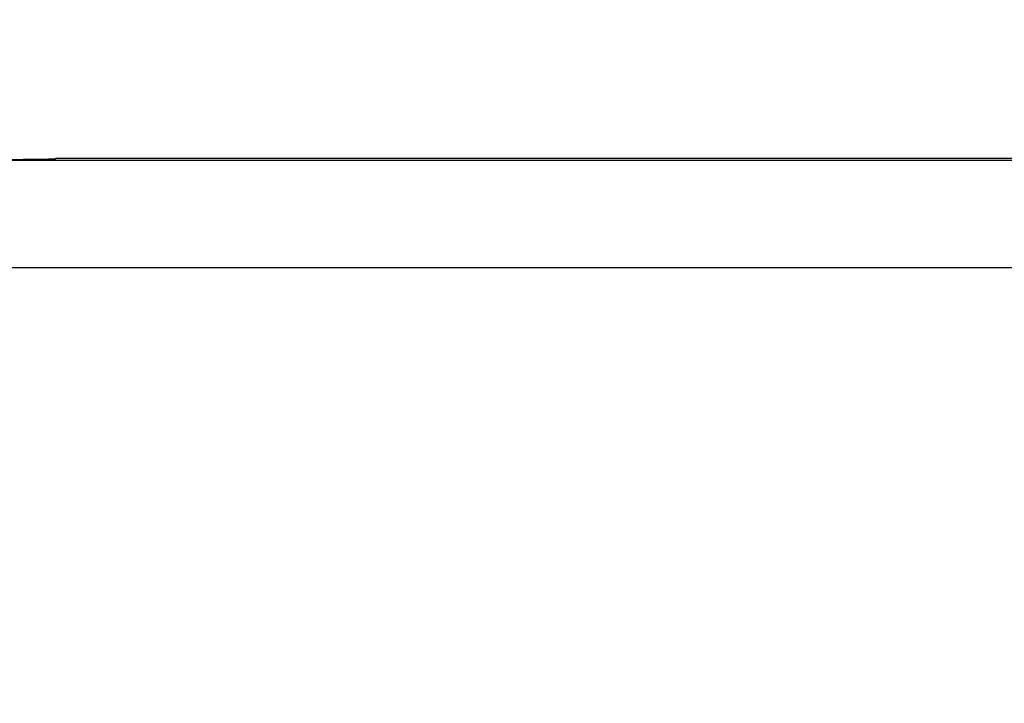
# Model space of a CAD drawing. Header units: inches. Extents: x 0 to 22, y 0 to 17.
# Tile 34 of 66: x 8.7 to 9.8, y 10.4 to 11.2. Entities that reach past the tile are written whole.
import ezdxf

# ---------------------------------------------------------------- set-up
doc = ezdxf.new("R2010")
doc.units = ezdxf.units.IN
doc.header["$LTSCALE"] = 1.21
doc.header["$MEASUREMENT"] = 0
doc.layers.get('0').update_dxf_attribs({"linetype": 'CONTINUOUS'})
doc.layers.add('DIMENSIONS', color=7, linetype='CONTINUOUS')
doc.styles.get("Standard").update_dxf_attribs({"font": 'txt', "width": 0.8})
doc.dimstyles.new('DIMSTYLE_1', dxfattribs={"dimtxt": 0.125, "dimasz": 0.18, "dimexe": 0.18, "dimexo": 0.0625, "dimgap": 0.09, "dimtad": 0, "dimtih": 1, "dimtoh": 1, "dimdec": 3, "dimzin": 4, "dimdsep": 46, "dimtxsty": 'STANDARD', "dimblk": '_FILLED', "dimblk1": '_FILLED', "dimblk2": '_FILLED', "dimcen": 0.09, "dimadec": 0, "dimazin": 0, "dimtp": 0.01, "dimtm": 0.01, "dimtfac": 1, "dimtdec": 3, "dimtofl": 0, "dimtmove": 0, "dimatfit": 3, "dimldrblk": '_FILLED', "dimfxl": 1, "dimtolj": 1, "dimtzin": 4, "dimarcsym": 0})

# ---------------------------------------------------------------- blocks, each defined once
blk = doc.blocks.new('_FILLED')
at = {"color": 0, "linetype": 'BYBLOCK'}
blk.add_solid([(0, 0), (-1, 0.1736), (-1, -0.1736)], dxfattribs=at)
blk = doc.blocks.new('*D19')
at = {"layer": 'DIMENSIONS', "color": 2, "linetype": 'CONTINUOUS'}
for p, q in [((7.5276, 10.375), (7.5276, 11.8855)), ((11.8826, 11.0707), (11.8826, 11.8855)), ((7.5276, 11.7605), (8.7801, 11.7605)), ((11.8826, 11.7605), (10.6301, 11.7605))]:
    blk.add_line(p, q, dxfattribs=at)
at = {"layer": 'DIMENSIONS', "color": 2, "linetype": 'CONTINUOUS', "xscale": 0.18, "yscale": 0.18, "zscale": 0.18, "rotation": 180}
blk.add_blockref('_FILLED', (7.5276, 11.7605), dxfattribs=at)
at = {"layer": 'DIMENSIONS', "color": 2, "linetype": 'CONTINUOUS', "xscale": 0.18, "yscale": 0.18, "zscale": 0.18}
blk.add_blockref('_FILLED', (11.8826, 11.7605), dxfattribs=at)
at = {"layer": 'DIMENSIONS', "color": 2, "linetype": 'CONTINUOUS', "insert": (9.7051, 11.823), "char_height": 0.125, "width": 1.725, "attachment_point": 2, "line_spacing_factor": 0.9}
blk.add_mtext('6X 4.355{\\Ftxt.shx;\\W1.000000;\\H0.125000; }[110.62]', dxfattribs=at)

msp = doc.modelspace()

# ---------------------------------------------------------------- linework, layer by layer
at = {"color": 9, "linetype": 'CONTINUOUS'}
for p, q in [((7.9048, 11.0082), (9.8749, 11.0082)), ((7.8857, 10.8832), (10.3823, 10.8832))]:
    msp.add_line(p, q, dxfattribs=at)
at = {"color": 7, "linetype": 'CONTINUOUS'}
for p, q in [((8.7176, 11.0105), (8.7166, 11.0095)), ((8.7166, 11.0095), (8.7166, 11.0095)), ((8.7176, 11.0105), (11.4626, 11.0105))]:
    msp.add_line(p, q, dxfattribs=at)
for centre, start, end in [((8.6089, 11.1785), 302.2935, 302.4952), ((8.609, 11.1785), 302.4952, 302.8801)]:
    msp.add_arc(centre, 0.2001, start, end, dxfattribs=at)
msp.add_open_spline([(8.7166, 11.0095), (8.7166, 11.0095), (8.7166, 11.0095), (8.7166, 11.0095), (8.7165, 11.0095), (8.7165, 11.0095), (8.7164, 11.0095), (8.7163, 11.0094), (8.7162, 11.0094), (8.7161, 11.0094), (8.716, 11.0094), (8.7158, 11.0094), (8.7156, 11.0094), (8.7154, 11.0094), (8.715, 11.0093), (8.7145, 11.0093), (8.7139, 11.0093), (8.7132, 11.0093), (8.7125, 11.0092), (8.7116, 11.0092), (8.7108, 11.0092), (8.7098, 11.0092), (8.7084, 11.0091), (8.7065, 11.0091), (8.704, 11.009), (8.7012, 11.009), (8.6981, 11.0089), (8.6948, 11.0089), (8.6913, 11.0089), (8.6875, 11.0088), (8.6835, 11.0088), (8.6777, 11.0087), (8.6701, 11.0087), (8.6603, 11.0086), (8.6499, 11.0085), (8.6389, 11.0085), (8.6275, 11.0085), (8.6157, 11.0084), (8.6037, 11.0084), (8.5956, 11.0084), (8.5916, 11.0084)], degree=3, knots=[0, 0, 0, 0, 0.000117, 0.000268, 0.000455, 0.000677, 0.001231, 0.001932, 0.002779, 0.003773, 0.004913, 0.006199, 0.007632, 0.00921, 0.012802, 0.016973, 0.021721, 0.027045, 0.032941, 0.039409, 0.046445, 0.054049, 0.062217, 0.080218, 0.100395, 0.122695, 0.147065, 0.173453, 0.201804, 0.232053, 0.26412, 0.297919, 0.370394, 0.448827, 0.532492, 0.620569, 0.712239, 0.806641, 0.902862, 1, 1, 1, 1], dxfattribs=at)

# ---------------------------------------------------------------- dimensions: what is measured, and where the dimension line sits
at = {"layer": 'DIMENSIONS', "color": 2, "linetype": 'CONTINUOUS'}
dim = msp.add_linear_dim(base=(7.5276, 11.7605), p1=(11.8826, 11.0707), p2=(7.5276, 10.375), angle=180, text='6X <>', dimstyle='DIMSTYLE_1', dxfattribs=at)
dim.commit()
dim.dimension.update_dxf_attribs({"geometry": '*D19', "text_midpoint": (9.6051, 11.7605), "dimtype": 160})

doc.saveas('drawing.dxf')
